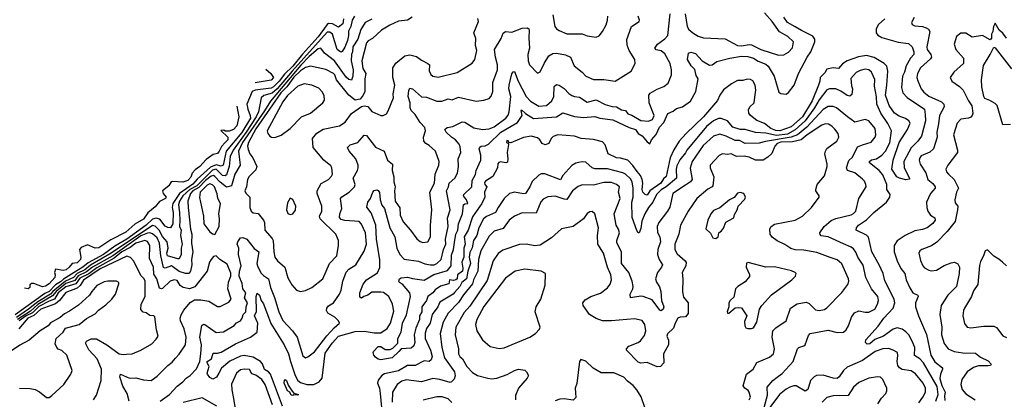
# Model space of a CAD drawing. Extents: x 1892934 to 2008621, y 567149 to 683290.
# Tile 132 of 256: x 1920764 to 1928487, y 648348 to 651328. Entities that reach past the tile are written whole.
import ezdxf

# ---------------------------------------------------------------- set-up
doc = ezdxf.new("R2010")
doc.units = 0

msp = doc.modelspace()

# ---------------------------------------------------------------- linework, layer by layer
at = {"layer": '0CON20XD'}
for points in [[(1923431.2, 649151.2), (1923431.8, 649185), (1923458.3, 649251.7), (1923485, 649285.6), (1923569.7, 649340.3), (1923587.2, 649382.8), (1923587.4, 649442.6), (1923561.3, 649605), (1923555.9, 649715.9), (1923521.7, 649811.7), (1923486.4, 649856.4), (1923494.2, 649895), (1923514.5, 649925.5), (1923532.9, 649975), (1923545, 649987.5), (1923565, 649992.5), (1923575, 649988), (1923585, 649972), (1923590, 649915), (1923603.3, 649873.3), (1923625.6, 649845), (1923666.8, 649695), (1923706.5, 649625), (1923721.9, 649535), (1923745.9, 649485), (1923779.1, 649449.1), (1923891.5, 649431.5), (1923942.4, 649412.4), (1923985, 649404.2), (1924015, 649404.8), (1924035, 649413.7), (1924069.2, 649445), (1924089.1, 649525), (1924107, 649565), (1924104.3, 649605), (1924124.4, 649705), (1924119.7, 649770.3), (1924139.2, 649835), (1924110.6, 649985), (1924126.8, 650015), (1924133.2, 650045), (1924176.5, 650083.5), (1924197.6, 650122.4), (1924205.4, 650175), (1924203.7, 650236.3), (1924224.4, 650285), (1924219.7, 650329.7), (1924210.9, 650350.9), (1924181.9, 650385), (1924150.6, 650405), (1924109.2, 650445), (1924099.2, 650465), (1924117.1, 650482.9), (1924161.2, 650488.8), (1924235, 650527.5), (1924255, 650524.5), (1924325, 650478.5), (1924395, 650466.9), (1924445, 650471.1), (1924485, 650486.6), (1924576.9, 650555), (1924595, 650578.6), (1924604.1, 650605), (1924615.2, 650725), (1924601.5, 650785), (1924602.1, 650815), (1924625, 650904), (1924635, 650919.2), (1924645, 650921.2), (1924673.4, 650845), (1924735, 650726.2), (1924769, 650689), (1924835, 650650), (1924895, 650654.6), (1924938, 650692), (1924953.1, 650725), (1924956.6, 650803.4), (1924975, 650819.1), (1924995, 650813.5), (1925035, 650787.8), (1925069.8, 650749.8), (1925093.8, 650733.8), (1925115, 650724.5), (1925155, 650720.9), (1925215, 650680.4), (1925285, 650697.8), (1925355, 650661.5), (1925412.1, 650647.9), (1925445.3, 650645.3), (1925485, 650621.8), (1925515, 650615.5), (1925535, 650588.6), (1925565, 650579.1), (1925635, 650537.9), (1925695, 650531.5), (1925727.1, 650545), (1925740.6, 650575), (1925700, 650675), (1925698.5, 650735), (1925709.6, 650750.4), (1925765, 650783.6), (1925816.2, 650803.8), (1925849.1, 650830.9), (1925876.5, 650895), (1925876.4, 650933.6), (1925866.6, 650985), (1925825, 651059.2), (1925795, 651084.4), (1925755, 651091.1), (1925745.8, 651105), (1925765.8, 651135), (1925825, 651176.5), (1925848.2, 651205), (1925865.8, 651374.2)], [(1924944.2, 651365.8), (1924960.8, 651275), (1924975, 651256), (1924995, 651242.5), (1925056.5, 651216.5), (1925175, 651216.5), (1925215, 651201.8), (1925285, 651190), (1925309.4, 651200.6), (1925335.8, 651235), (1925363.2, 651286.8), (1925374.5, 651325), (1925376.7, 651355)], [(1925982.9, 651372.9), (1925998.2, 651275), (1926011.7, 651251.7), (1926044.3, 651225), (1926085, 651197.5), (1926127.5, 651185), (1926298.2, 651178.2), (1926395, 651124.5), (1926425, 651121.8), (1926485, 651133.1), (1926505, 651130.8), (1926577.5, 651095), (1926715, 651048.8), (1926757.4, 651052.6), (1926795, 651074.4), (1926825, 651106.2), (1926831.9, 651155), (1926788.9, 651195), (1926722.3, 651232.3), (1926664.7, 651315), (1926605, 651381.1)], [(1923304.3, 651335.7), (1923297.8, 651295), (1923265, 651270.2), (1923216.5, 651296.5), (1923185, 651297.2), (1923175, 651290.7), (1923105, 651193.9), (1922981.3, 651058.7), (1922905, 650962.4), (1922840.3, 650899.7), (1922799.8, 650845), (1922755, 650800.5), (1922735, 650790.7), (1922609.4, 650775), (1922586.1, 650763.9), (1922545.7, 650665), (1922552.5, 650625), (1922572.3, 650575), (1922573.1, 650555), (1922505, 650442.1), (1922384, 650295), (1922358.7, 650185), (1922345, 650177.2), (1922305, 650188.5), (1922259, 650171), (1922155, 650077), (1922122, 650038), (1922017.3, 649962.7), (1921964.4, 649885), (1921959.4, 649855), (1921967.1, 649815), (1921965.6, 649725), (1921946.9, 649693.1), (1921925, 649696.5), (1921905, 649708.4), (1921863.2, 649763.2), (1921835, 649769.1), (1921805, 649761.4), (1921755.1, 649715), (1921605, 649606.6), (1921509.7, 649550.3), (1921420, 649485), (1921300.4, 649419.6), (1921258.1, 649385), (1921189.9, 649345), (1921108.3, 649291.7), (1921085, 649269.3), (1921045, 649247.2), (1920995, 649195.8), (1920960.3, 649179.7), (1920728.8, 649011.2)], [(1923390.7, 651355), (1923370.7, 651325), (1923361.5, 651275), (1923342.6, 651237.4), (1923343.6, 651205), (1923333.9, 651165), (1923315, 651112.3), (1923292.7, 651077.3), (1923285, 651073.3), (1923275, 651077.9), (1923254.3, 651095), (1923216.9, 651215), (1923195, 651231.2), (1923175, 651230.1), (1922901.9, 650925), (1922782.6, 650785), (1922745, 650750.9), (1922677.8, 650732.2), (1922657.3, 650715), (1922635.8, 650605), (1922618.8, 650565), (1922540.2, 650445), (1922437.3, 650305), (1922415, 650253.5), (1922407.6, 650175), (1922385, 650111.2), (1922375, 650103.6), (1922355, 650105.9), (1922305, 650154.4), (1922275, 650147.3), (1922151.9, 650025), (1922098.7, 649995), (1922042.6, 649945), (1922016.7, 649905), (1922008.3, 649875), (1922018.2, 649815), (1922018.6, 649751.4), (1922017.6, 649705), (1922029.8, 649675), (1922024.5, 649635), (1922038.8, 649565), (1922030.5, 649535), (1922029.5, 649485), (1922015, 649452.2), (1922005, 649450.4), (1921923.4, 649475), (1921917.7, 649495), (1921929.3, 649535), (1921921.4, 649585), (1921885, 649627.3), (1921856.9, 649676.9), (1921825, 649708.5), (1921805, 649714), (1921480, 649495), (1921319.1, 649400.9), (1921275.5, 649365), (1921215, 649334.9), (1921185, 649305.7), (1921123.2, 649276.8), (1921024.2, 649194.2), (1921005.9, 649174.1), (1920905, 649113.3), (1920833.8, 649055), (1920739.7, 648990.3)], [(1923525, 651331.1), (1923474.1, 651305), (1923439.2, 651250.8), (1923415.7, 651174.3), (1923377.4, 651115), (1923374.8, 651075.2), (1923366.2, 651053.8), (1923364.8, 651005), (1923379.1, 650935), (1923377.1, 650885), (1923365, 650853.3), (1923345, 650858.7), (1923325, 650877.9), (1923233.9, 651005), (1923155.5, 651065), (1923125.7, 651105.7), (1923105, 651098.7), (1923035, 651039.4), (1922969.2, 650970.8), (1922730.5, 650689.5), (1922685, 650612.2), (1922510.1, 650365), (1922480, 650295), (1922492.4, 650185), (1922451.5, 650115), (1922425.6, 650024.4), (1922385, 650013.5), (1922335, 650053.6), (1922295, 650098), (1922284.2, 650104.2), (1922265, 650099.6), (1922221.9, 650065), (1922170, 650010), (1922122.6, 649985), (1922103.1, 649965), (1922083.6, 649905), (1922085.6, 649855), (1922103, 649685), (1922113, 649645), (1922110.5, 649575), (1922122, 649505), (1922112.5, 649445), (1922114.1, 649405), (1922102.7, 649355), (1922093, 649337), (1922064.8, 649335.2), (1922015, 649352.4), (1921955, 649396), (1921905, 649377.1), (1921892.7, 649382.7), (1921870, 649475), (1921861.3, 649575), (1921841.6, 649615), (1921805, 649646.5), (1921785, 649655.1), (1921765, 649652.4), (1921715, 649630.5), (1921495, 649475.7), (1921335, 649386.6), (1921288.8, 649348.8), (1921222.7, 649317.3), (1921195, 649281.3), (1921125, 649256.3), (1921049.6, 649195), (1921020, 649160), (1920905, 649093.8), (1920848.8, 649041.2), (1920746.7, 648975)], [(1921865, 648333.8), (1921937.8, 648385), (1921998.7, 648451.3), (1922042.5, 648485), (1922069.6, 648515), (1922101.2, 648535), (1922151.3, 648588.7), (1922176, 648645), (1922184.5, 648705), (1922188.6, 648775), (1922177.7, 648835), (1922191.4, 648928.6), (1922205, 648938.1), (1922215, 648934.4), (1922305, 648872.3), (1922361.9, 648878.1), (1922445, 648927.5), (1922465, 648950), (1922495, 648964.5), (1922509.1, 648985), (1922516.3, 649013.7), (1922537.9, 649035), (1922540.4, 649075), (1922550.6, 649105), (1922525.8, 649145), (1922537.7, 649185), (1922512.9, 649215), (1922508.8, 649258.8), (1922486, 649315), (1922488.8, 649355), (1922500.8, 649395), (1922481, 649485), (1922482.5, 649535), (1922468.9, 649565), (1922474.4, 649585.6), (1922495, 649617.1), (1922515, 649618.1), (1922545, 649604.5), (1922602, 649532), (1922638.2, 649505), (1922624.2, 649415), (1922628.6, 649395), (1922655, 649341.2), (1922675, 649320), (1922715, 649294.2), (1922731.6, 649225), (1922761.5, 649148.5), (1922795, 649035.8), (1922827.3, 648967.3), (1922903.1, 648885), (1922938.9, 648835), (1922985, 648690.8), (1923005, 648674.2), (1923025, 648680.8), (1923075, 648720), (1923172.3, 648847.7), (1923229.6, 648910.4), (1923272, 648945), (1923264.4, 648965), (1923235, 648993.6), (1923181.8, 649025), (1923170.8, 649045), (1923171.8, 649065), (1923185, 649082.2), (1923224.2, 649105.8), (1923273.3, 649175), (1923285.4, 649205), (1923297.9, 649275), (1923323.2, 649346.8), (1923345, 649369.5), (1923400.5, 649405), (1923465, 649510.8), (1923484.6, 649565), (1923476.6, 649655), (1923445, 649722.5), (1923425.7, 649745), (1923315, 649750.9), (1923285, 649760.8), (1923272.1, 649775), (1923274, 649805), (1923290, 649845), (1923279.6, 649925), (1923291.4, 649938.6), (1923348.2, 649975), (1923390.4, 650015), (1923394, 650035), (1923378.8, 650085), (1923413.5, 650145), (1923418.2, 650165), (1923417.5, 650185), (1923399.7, 650235), (1923347.5, 650295), (1923335, 650326.2), (1923355, 650345.5), (1923414.7, 650365.3), (1923465, 650422.9), (1923485, 650420), (1923555, 650326.5), (1923622, 650295), (1923647.8, 650225), (1923687.5, 650195), (1923685.9, 650145), (1923698.8, 650095), (1923697.5, 650055), (1923705, 650027.1), (1923709.3, 650015), (1923703.1, 649985), (1923707.5, 649905), (1923745, 649852), (1923749.2, 649795), (1923770.5, 649740.5), (1923830, 649675), (1923878.7, 649608.7), (1923905, 649586), (1923925, 649580), (1923965, 649584.4), (1923985.5, 649625), (1923984.6, 649715), (1923996.8, 649835), (1923980, 649975), (1924016.6, 650045), (1924021.9, 650115), (1924050.8, 650185), (1924054.6, 650215), (1924024.5, 650295), (1923975, 650340), (1923949.4, 650355), (1923934.6, 650375), (1923931.8, 650405), (1923947.8, 650455), (1923942.2, 650482.2), (1923905, 650520), (1923866.9, 650585), (1923834.4, 650615), (1923825.4, 650635), (1923827, 650675), (1923811.8, 650725), (1923816.8, 650773.2), (1923825, 650790), (1923845, 650785.8), (1923915, 650723.1), (1923955, 650718.9), (1924035, 650688.8), (1924075, 650688.8), (1924125, 650707.5), (1924155, 650699.7), (1924205, 650720.9), (1924345, 650688.5), (1924405, 650696.7), (1924445, 650709.4), (1924461.4, 650728.6), (1924474.4, 650765), (1924475.4, 650835), (1924511.8, 650935), (1924510.9, 650975), (1924495, 651033.3), (1924488.7, 651095), (1924538.9, 651181.1), (1924555, 651222.5), (1924574.7, 651235.3), (1924625, 651231.4), (1924705, 651260.9), (1924744.2, 651264.2), (1924756.5, 651256.5), (1924760.8, 651245), (1924756.2, 651183.8), (1924762.7, 651105), (1924749.7, 651055), (1924750.9, 651005), (1924763.1, 650975), (1924825, 650907.5), (1924845, 650920), (1924876.7, 650985), (1924915.2, 651044.8), (1924945, 651062.2), (1924975, 651064.1), (1925045, 651051.8), (1925084.2, 651035), (1925112.5, 650965), (1925175, 650916.4), (1925205, 650884.6), (1925265, 650859.5), (1925345, 650857.5), (1925435, 650845.7), (1925558.6, 650925), (1925592.2, 650985), (1925587.8, 651015), (1925543.1, 651085), (1925529.2, 651129.2), (1925526.2, 651173.8), (1925563.1, 651275), (1925623.3, 651315), (1925626.2, 651325), (1925615.8, 651355)], [(1923840.9, 651349.1), (1923805, 651323.6), (1923733.9, 651316.1), (1923667.5, 651285), (1923601.4, 651245), (1923530.8, 651179.2), (1923497.8, 651162.2), (1923485, 651147.1), (1923448.4, 651005), (1923456.2, 650945), (1923478.4, 650905), (1923470, 650865), (1923469.6, 650765), (1923458.8, 650735), (1923435, 650704.4), (1923395, 650695.5), (1923345.4, 650735), (1923249.2, 650855), (1923235.8, 650895), (1923225, 650906.6), (1923165, 650936.8), (1923045, 650963.2), (1923005, 650953), (1922965, 650926.2), (1922915, 650876.8), (1922858.3, 650801.7), (1922812.7, 650752.7), (1922615, 650471.6), (1922558.8, 650365), (1922550.8, 650335), (1922555, 650308.6), (1922569.6, 650275), (1922593.4, 650243.4), (1922623.8, 650175), (1922615, 650149.2), (1922562.6, 650097.4), (1922549.5, 650075), (1922542.2, 650015), (1922530, 649985), (1922537.4, 649967.4), (1922567.5, 649935), (1922568.9, 649855), (1922580, 649825), (1922595, 649813.1), (1922635, 649805.6), (1922676.2, 649755), (1922682.9, 649735), (1922686.5, 649675), (1922745, 649610.6), (1922752.3, 649595), (1922756.9, 649506.9), (1922765.6, 649465), (1922784.6, 649434.6), (1922844.6, 649384.6), (1922867.5, 649302.5), (1922897.4, 649247.4), (1922935, 649206), (1922965.9, 649195.9)], [(1922965.9, 649195.9), (1923005, 649202.9), (1923055.8, 649225), (1923141.1, 649295), (1923194.5, 649415), (1923251.5, 649475), (1923264.5, 649555), (1923263.1, 649595), (1923244.4, 649645), (1923119.2, 649765), (1923116.5, 649785), (1923134.6, 649825), (1923133.6, 649863.6), (1923096.7, 649965), (1923097.3, 649985), (1923128, 650042), (1923186, 650075), (1923210.2, 650099.8), (1923216.4, 650115), (1923212.2, 650165), (1923205, 650180), (1923150, 650225), (1923065.8, 650325), (1923060, 650395), (1923095, 650437.5), (1923145, 650469.2), (1923272.5, 650495), (1923316.7, 650523.3), (1923365, 650591.5), (1923445, 650647.1), (1923465, 650650.9), (1923495, 650645.6), (1923525, 650606.9), (1923595, 650576), (1923615, 650576), (1923639.7, 650590.3), (1923655, 650613.3), (1923695.5, 650715), (1923693.6, 650745), (1923706.2, 650815), (1923691.2, 650875), (1923689.3, 650950.7), (1923713.8, 650986.2), (1923785, 651045.5), (1923825, 651051.8), (1923875, 651039.6), (1923915, 651010.8), (1923966, 650985), (1923976.9, 650975), (1923976.2, 650926.2), (1923988.5, 650898.5), (1924005, 650884.3), (1924045, 650877.8), (1924195, 650914.4), (1924313.8, 650986.2), (1924333.5, 651016.5), (1924348.9, 651085), (1924340, 651125), (1924340.9, 651180.9), (1924326.5, 651225), (1924362.7, 651315), (1924358.1, 651338.1)], [(1927549.4, 651335), (1927498.8, 651291.2), (1927482.7, 651255), (1927481.1, 651225), (1927495.3, 651205.3), (1927525, 651188.2), (1927655, 651152.2), (1927735, 651140.3), (1927764.6, 651115), (1927777.2, 651075), (1927777.1, 651055), (1927751.4, 651025), (1927716, 650965), (1927702.9, 650917.1), (1927686.9, 650885), (1927680.4, 650795), (1927691.8, 650755), (1927725, 650716.1), (1927860.4, 650625), (1927866.6, 650583.4), (1927867.8, 650535), (1927836, 650415), (1927809.1, 650375), (1927757, 650323), (1927698.4, 650215), (1927700, 650165), (1927743.8, 650085), (1927743, 650077), (1927715, 650070.9), (1927665, 650083.5), (1927644.3, 650095), (1927605.2, 650155), (1927614.1, 650225.9), (1927661.3, 650365), (1927727.3, 650465), (1927748.5, 650515), (1927736.7, 650535), (1927712.3, 650552.3), (1927661.3, 650571.3), (1927625, 650593.2), (1927583.4, 650653.4), (1927553.7, 650735), (1927566.5, 650815), (1927572, 650925), (1927565, 650964.5), (1927545.3, 650985), (1927465, 651032.4), (1927405, 651045.7), (1927343, 651037), (1927255, 651006.3), (1927217.3, 650982.7), (1927185, 650943.9), (1927145, 650951.2), (1927095, 650940), (1927078.6, 650911.4), (1927041.4, 650875), (1927040.2, 650845), (1927030.5, 650815), (1926979.2, 650690.8), (1926903.2, 650565), (1926815, 650487.6), (1926725, 650456.7), (1926695, 650457.8), (1926655, 650473.8), (1926605, 650513.7), (1926545, 650536.5), (1926495.5, 650575), (1926483.1, 650595), (1926479.7, 650620.3), (1926491.4, 650645), (1926524.6, 650675.4), (1926529.1, 650720.9), (1926537.4, 650775), (1926533, 650813), (1926515, 650849.1), (1926495, 650859.5), (1926468.6, 650861.4), (1926435, 650851.8), (1926395, 650849.6), (1926346.9, 650825), (1926285, 650777.7), (1926254.7, 650735), (1926236, 650695), (1926128.2, 650565), (1925990, 650435), (1925936.7, 650375), (1925894.6, 650305.4), (1925866, 650244), (1925835, 650097.9), (1925812.2, 650077.8), (1925791.5, 650045), (1925706.2, 649985), (1925685, 649951.9), (1925668.5, 649955), (1925652.5, 649975), (1925647.2, 649995), (1925651.3, 650045), (1925645, 650074.4), (1925632.6, 650105), (1925605.7, 650135.7), (1925573.4, 650183.4), (1925534.2, 650224.2), (1925475, 650240.8), (1925445, 650242.7), (1925378.6, 650275), (1925356.3, 650346.3), (1925335, 650369.7), (1925265, 650389), (1925166.4, 650396.4), (1925114.3, 650414.3), (1924985, 650423.8), (1924948.2, 650411.8), (1924933.1, 650395), (1924915, 650356), (1924885, 650345.6), (1924861.8, 650355), (1924842.9, 650385), (1924825, 650400.8), (1924775, 650413.1), (1924715, 650404.1), (1924615, 650361.9), (1924603.3, 650363.3), (1924595, 650377.1), (1924585, 650379.2), (1924582.5, 650365), (1924596.7, 650356.7), (1924598.3, 650348.3), (1924586.5, 650285), (1924593.3, 650236.7), (1924588.9, 650211.1), (1924575.6, 650204.4), (1924535, 650213.3), (1924521.8, 650208.2), (1924514, 650196), (1924510.8, 650165), (1924475, 650096.9), (1924418.1, 650061.9), (1924409.8, 650050.2), (1924411.3, 650035), (1924427.5, 650015), (1924409.8, 649975), (1924412.3, 649935), (1924387.5, 649885), (1924315, 649781.9), (1924281.9, 649675), (1924250.9, 649625), (1924257.5, 649565), (1924247.8, 649535), (1924247.4, 649465), (1924232.1, 649425), (1924238.7, 649378.7), (1924235.9, 649355), (1924197.9, 649325), (1924195.3, 649295), (1924185, 649285.5), (1924165, 649280.6), (1924135, 649287.5), (1924130, 649255), (1924065, 649235.4), (1924023.4, 649206.6), (1924005, 649183.5), (1923965.8, 649154.2), (1923953.8, 649125), (1923917.5, 649075), (1923918.9, 649035), (1923899.7, 649005), (1923900.2, 648975), (1923871.8, 648908.2), (1923859, 648855), (1923863.8, 648795), (1923855, 648767.8), (1923835, 648750.5), (1923755.4, 648744.6), (1923738.1, 648725), (1923685, 648674.7), (1923595, 648659.4), (1923575, 648664.5), (1923555, 648680), (1923541.5, 648695), (1923535.5, 648715), (1923538.6, 648725), (1923576.1, 648763.9), (1923595, 648761.9), (1923629.4, 648739.4), (1923670.6, 648739.4), (1923690.9, 648749.1), (1923730, 648790), (1923730, 648825), (1923755.8, 648875), (1923766, 648945), (1923798.8, 649011.2), (1923829.6, 649155), (1923824.4, 649185), (1923765, 649252.5), (1923743.3, 649265), (1923737.5, 649275), (1923742.5, 649295), (1923757, 649303), (1923805, 649307.5), (1923845, 649296), (1923935, 649283.8), (1924012.3, 649327.7), (1924120.2, 649359.8), (1924148.6, 649395), (1924151.3, 649478.7), (1924166.4, 649523.6), (1924175, 649580)], [(1924175, 649580), (1924184.8, 649645), (1924199.5, 649675), (1924206.4, 649725), (1924236.5, 649805), (1924244.6, 649875), (1924255, 649882.9), (1924278, 649885), (1924268.6, 649915), (1924245.9, 649945), (1924247.3, 649955), (1924310.4, 650015), (1924313.9, 650065), (1924337.8, 650112.2), (1924345.3, 650145), (1924380, 650225), (1924380, 650265), (1924368.4, 650315), (1924371.6, 650328.4), (1924383.6, 650336.4), (1924415, 650338.4), (1924440.2, 650349.8), (1924536.9, 650445), (1924669, 650521), (1924703.8, 650575), (1924695.9, 650614.1), (1924700.7, 650619.3), (1924731.1, 650591.1), (1924795, 650551.6), (1924973.6, 650566.4), (1925023, 650597), (1925115, 650569.4), (1925185, 650561.2), (1925275, 650567.5), (1925315, 650555.3), (1925415, 650541.6), (1925545, 650481.5), (1925594, 650465), (1925614.9, 650434.9), (1925645.3, 650415.3), (1925685, 650368.5), (1925705, 650353.8), (1925720.4, 650385), (1925755, 650427.7), (1925782.2, 650485), (1925815, 650521.4), (1925847.1, 650592.9), (1925889, 650611), (1925915, 650630), (1925962.9, 650645), (1926025, 650689.6), (1926068.2, 650765), (1926084.5, 650865), (1926070.5, 650890.5), (1926058.3, 650938.3), (1926031.5, 650965), (1926002.9, 651015), (1926010.6, 651065), (1926027.3, 651072.7), (1926065, 651062.2), (1926115.8, 651005), (1926175, 650971.4), (1926195, 650974.4), (1926230.7, 650999.3), (1926335, 651027.3), (1926425, 651042), (1926475, 651040), (1926520.5, 651025), (1926555, 651003), (1926615, 650978.2), (1926635, 650962.7), (1926680.9, 650885), (1926718, 650758), (1926735, 650747.9), (1926775, 650744), (1926795, 650756.2), (1926837.1, 650815), (1926873, 650907), (1926941.2, 651035), (1926969.8, 651075), (1927000.9, 651155), (1927000, 651175), (1926985, 651199.1), (1926895, 651242.1), (1926846.9, 651273.1), (1926785, 651306.9), (1926757.8, 651347.8)], [(1927778.9, 651345), (1927758.9, 651305), (1927765, 651291.4), (1927785, 651280.9), (1927845, 651274.6), (1927874.7, 651264.7), (1927892.5, 651252.5), (1927902.2, 651235), (1927877.8, 651115), (1927882.8, 651092.8), (1927911.4, 651055), (1927916.2, 651035), (1927908.7, 651021.3), (1927829.3, 650950.7), (1927805.4, 650905), (1927800.9, 650875), (1927807.1, 650847.1), (1927834.7, 650785), (1927855, 650757.9), (1927895, 650728), (1927995, 650683.9), (1928012, 650665), (1928013.8, 650645), (1927977.9, 650575), (1927969.7, 650510.3), (1927957.6, 650445), (1927960.3, 650405), (1927930.8, 650315), (1927902.3, 650287.7), (1927835, 650258.5), (1927823.1, 650245), (1927820, 650225), (1927825.5, 650195), (1927870.4, 650125), (1927886.4, 650075), (1927925, 650043.1), (1927943.3, 650015), (1927944.6, 650005), (1927908.8, 649965), (1927876.2, 649895), (1927877.7, 649855), (1927885.9, 649825.9), (1927907.8, 649795), (1927942.8, 649772.8), (1927945.4, 649755), (1927925, 649727.3), (1927881.4, 649695), (1927845, 649680.4), (1927785, 649670.8), (1927709.4, 649635), (1927645, 649591.8), (1927623.6, 649555), (1927623.4, 649505), (1927645.7, 649435), (1927674.3, 649375), (1927706.6, 649335), (1927717.8, 649285), (1927745.7, 649224.3), (1927768.2, 649185), (1927808, 649165), (1927810.6, 649155), (1927790.4, 649105), (1927791.1, 649075), (1927813.2, 649003.2), (1927876.2, 648856.2), (1927909.2, 648695), (1927941.4, 648641.4), (1928000.8, 648595), (1928002.9, 648585), (1927985.3, 648544.7), (1927981.7, 648511.7), (1927996, 648456), (1928023.6, 648405), (1928017.1, 648375), (1928020.8, 648339.2)], [(1928505, 651182.9), (1928475, 651221.2), (1928446.7, 651245), (1928415, 651300), (1928402.5, 651275), (1928397.5, 651235), (1928387.5, 651215), (1928387, 651183), (1928375, 651170), (1928315, 651204), (1928235, 651191.2), (1928185, 651221.8), (1928145, 651222.2), (1928112.9, 651195), (1928092.5, 651135), (1928107.5, 651095), (1928167.5, 651025), (1928165.8, 650985), (1928092, 650915), (1928061.2, 650875), (1928076.2, 650845), (1928135, 650804.2), (1928164.6, 650774.6), (1928205, 650691.2), (1928233, 650653), (1928240, 650595), (1928234.5, 650575.5), (1928223, 650563), (1928205, 650554.4), (1928145, 650546.9), (1928116.9, 650515), (1928089.3, 650425), (1928120.4, 650305), (1928120, 650285), (1928043.3, 650185), (1928028.1, 650155), (1928033.1, 650135), (1928047.8, 650115), (1928093.1, 650073.1), (1928127.3, 650005), (1928111.9, 649975), (1928098.2, 649915), (1928101.3, 649891.3), (1928121.2, 649865), (1928120, 649835), (1928100, 649745), (1928037.8, 649665), (1927957.7, 649582.3), (1927915, 649553.5), (1927838.8, 649525), (1927825, 649513.8), (1927817.1, 649495), (1927828.2, 649438.2), (1927846.7, 649396.7), (1927860.9, 649380.9), (1927895, 649361.5), (1927915, 649357.5), (1927955, 649362.7), (1928015, 649397.8), (1928068.8, 649418.8)], [(1928535, 650505.8), (1928475, 650503.8), (1928430, 650655), (1928415, 650670.6), (1928374.4, 650694.4), (1928335, 650710.6), (1928325.4, 650725), (1928310, 650800), (1928307, 650855), (1928322.4, 650967.6), (1928376.4, 651053.6), (1928405, 651112.5), (1928415, 651107.5), (1928542.8, 650942.8)], [(1922694.6, 650940.5), (1922734, 650905), (1922755.6, 650875), (1922735, 650854.6), (1922610.2, 650832.1)], [(1927949.1, 648335), (1927968.8, 648385), (1927959.8, 648449.8), (1927854.1, 648635), (1927825.2, 648665.2), (1927782.5, 648692.5), (1927784.3, 648755), (1927763.7, 648803.7), (1927737.5, 648855), (1927715, 648879.2), (1927685, 648898.8), (1927645, 648910.4), (1927615, 648898.2), (1927540, 648845), (1927471.3, 648818.7), (1927432, 648785), (1927412.1, 648782.1), (1927398, 648795), (1927401.2, 648815), (1927497.5, 648922.5), (1927541.2, 648985), (1927615.6, 649064.4), (1927627.3, 649105), (1927622.5, 649135), (1927549.5, 649279.5), (1927537.7, 649335), (1927505.6, 649405), (1927446.8, 649505), (1927422, 649622), (1927405, 649638.1), (1927325.5, 649675), (1927328.4, 649695), (1927342.7, 649715), (1927405, 649757.3), (1927464.2, 649815.8), (1927561.4, 649895), (1927590, 649935), (1927590.9, 649955), (1927565.4, 649995), (1927564, 650035), (1927535, 650109.5), (1927505, 650143.3), (1927430, 650205), (1927429.2, 650215), (1927445, 650227.7), (1927485, 650237.2), (1927525, 650265.5), (1927553.5, 650296.5), (1927588, 650362), (1927600.9, 650455), (1927572.1, 650512.1), (1927518.2, 650595), (1927487.8, 650665), (1927485, 650723.3), (1927469.3, 650805), (1927469.9, 650859.9), (1927445, 650917.1), (1927425, 650934.4), (1927395, 650939.1), (1927355, 650930), (1927325, 650914.2), (1927283.5, 650866.5), (1927287.9, 650807.9), (1927296.7, 650785), (1927290, 650740), (1927275, 650727.5), (1927255, 650732.2), (1927205, 650767.3), (1927165, 650784.7), (1927115, 650785.9), (1927095, 650778.2), (1927035, 650699.7), (1926998, 650635), (1926925.2, 650534.8), (1926846.2, 650463.8), (1926785, 650429.7), (1926698.9, 650418.9), (1926615, 650436.4), (1926535, 650442.3), (1926455, 650466.8), (1926415, 650466.1), (1926358.1, 650485), (1926314.7, 650534.7), (1926265, 650553.2), (1926245, 650553.2), (1926205, 650534.1), (1926151.5, 650488.5), (1925995.2, 650305), (1925985, 650283.8), (1925940.7, 650229.3), (1925917.7, 650182.3), (1925911.6, 650155), (1925915.6, 650085), (1925834.2, 650015.8), (1925795, 649991.9), (1925757.4, 649955), (1925729.7, 649895), (1925695.2, 649854.8), (1925667.2, 649805), (1925643.2, 649746.8), (1925635, 649688.8), (1925623.6, 649656.4), (1925615, 649656.2), (1925605, 649673.8), (1925568.2, 649775), (1925563.8, 649895), (1925576.7, 649935), (1925576.5, 650005), (1925568.3, 650055), (1925555, 650079.6), (1925516.4, 650116.4), (1925495, 650125.9), (1925375, 650156.6), (1925275, 650156.5), (1925255, 650165.4), (1925205, 650210.6), (1925175, 650213.5), (1925147.3, 650207.3), (1925125, 650201.9), (1925095, 650184.3), (1925025, 650105.6), (1925005, 650071.5), (1924882.5, 650117.5), (1924855, 650118.9), (1924835, 650108.9), (1924782.8, 650057.2), (1924764.1, 650015), (1924730, 649965), (1924715, 649960.4), (1924645, 649975.5), (1924605, 649963.1), (1924564.3, 649925.7), (1924515.4, 649855), (1924495.5, 649814.5), (1924425, 649784.2), (1924401.1, 649765), (1924365.3, 649695), (1924349.3, 649635), (1924324.2, 649595.8), (1924312.8, 649537.2), (1924295, 649500.4), (1924290.4, 649465), (1924298.6, 649415), (1924278.6, 649355), (1924268.2, 649295), (1924232, 649265), (1924216, 649234), (1924175, 649187.9), (1924164.7, 649175), (1924059.6, 649110.4), (1924044.7, 649075), (1923999, 649015), (1923983.7, 648946.3), (1923954.8, 648905), (1923943.4, 648866.6), (1923942.9, 648825), (1923986.5, 648735), (1923998, 648685), (1923991.2, 648658.8), (1923975, 648646.1), (1923935, 648651.5), (1923866.6, 648613.4), (1923805, 648614.3), (1923735, 648572.7), (1923625, 648548.9), (1923604.3, 648535.7), (1923575, 648498.5), (1923570.4, 648475), (1923585.7, 648435), (1923591.3, 648395), (1923600.8, 648285)], [(1922765, 650404), (1922815, 650421.4), (1922885.7, 650475), (1922975, 650564.3), (1923044.6, 650595.4), (1923140.8, 650675), (1923153.2, 650696.8), (1923151.7, 650731.7), (1923138.9, 650758.9), (1923111.1, 650791.1), (1923055, 650814.5), (1922994.4, 650824.4), (1922945, 650806.4), (1922865, 650732.2), (1922827.7, 650682.3), (1922703.8, 650455), (1922708.8, 650435), (1922725, 650413.8), (1922740, 650405), (1922765, 650404)], [(1922467.9, 650648.7), (1922483.3, 650565), (1922466.7, 650495), (1922440, 650465), (1922407, 650453), (1922375, 650452.5), (1922365, 650460), (1922342.5, 650457.5), (1922397, 650407), (1922396.2, 650385), (1922376.6, 650363.4), (1922346.1, 650333.9), (1922328.9, 650295), (1922315, 650278.6), (1922281.3, 650268.7), (1922225, 650231.1), (1922175.7, 650175), (1922139.1, 650150.9), (1922116.9, 650123.1), (1922105, 650091.4), (1922081.4, 650065), (1922042.5, 650052.5), (1921965, 650058.8), (1921952.5, 650055), (1921932.5, 650025), (1921883.3, 649985), (1921888.8, 649965), (1921913.3, 649935), (1921906.7, 649925), (1921860.2, 649899.8), (1921825, 649858.8), (1921769.1, 649810.9), (1921735, 649762.1), (1921668, 649722), (1921595, 649661.3), (1921479.7, 649600.3), (1921385, 649538), (1921355, 649534), (1921295, 649560), (1921245, 649540), (1921232.5, 649525), (1921243.3, 649465), (1921240, 649445), (1921215, 649420.8), (1921175, 649413.8), (1921152, 649385), (1921128.8, 649365), (1921105, 649358.8), (1921045, 649370), (1921037.5, 649345), (1921042.5, 649325), (1921038.8, 649305), (1920995, 649254.6), (1920965, 649235.7), (1920941.7, 649231.7), (1920875, 649256.7), (1920855, 649257.5), (1920843.6, 649246.4), (1920842.5, 649225), (1920830, 649215), (1920802.1, 649219.9)], [(1926601.9, 648285), (1926629.6, 648380.4), (1926627.1, 648445), (1926670.8, 648495), (1926705, 648522.6), (1926745, 648552), (1926831.3, 648645), (1926864.6, 648745.4), (1926875, 648755.8), (1926915, 648767.5), (1926925, 648776), (1926951.8, 648848.2), (1926964.4, 648865.6), (1927105, 648890.5), (1927175, 648872.5), (1927225, 648876.5), (1927245.9, 648894.1), (1927265, 648924.2), (1927287.6, 648992.4), (1927312.4, 649027.6), (1927345, 649043.3), (1927395, 649031.9), (1927425, 649033.5), (1927470.5, 649055), (1927493.3, 649095), (1927500.5, 649125), (1927495, 649156.2), (1927445.3, 649215.3), (1927400, 649305), (1927380.7, 649400.7), (1927336.6, 649465), (1927322.7, 649502.7), (1927305, 649528.9), (1927285, 649543.8), (1927225, 649569.6), (1927105, 649622.7), (1927051.3, 649631.3), (1927041.2, 649641.2), (1927040.9, 649655), (1927074.3, 649705.7), (1927128.4, 649751.6), (1927165, 649766.7), (1927285, 649797.1), (1927305, 649806.5), (1927322.9, 649825), (1927344.6, 649925), (1927402.2, 650015), (1927401.5, 650035), (1927390.5, 650060.5), (1927375, 650077.5), (1927314.4, 650125), (1927256.7, 650145), (1927248, 650165), (1927267.9, 650222.1), (1927295, 650249.4), (1927335, 650328.9), (1927373.1, 650346.9), (1927443, 650367), (1927474.4, 650405), (1927479.1, 650425), (1927472.5, 650475), (1927423.5, 650533.5), (1927395, 650543.6), (1927315, 650524.6), (1927255.5, 650565), (1927170.6, 650635), (1927145, 650647.2), (1927105, 650646.9), (1927065, 650623.7), (1926937.2, 650485), (1926865, 650424.7), (1926814.5, 650405.5), (1926612.7, 650372.7), (1926565, 650358), (1926455, 650356.7), (1926409.2, 650379.2), (1926375, 650380.3), (1926305, 650413.9), (1926255, 650428.9), (1926205.8, 650415), (1926125, 650341.8), (1926037.3, 650215), (1926022.1, 650162.1), (1926038.8, 650075), (1926024.7, 650055.3), (1925985, 650028.4), (1925886.7, 649965), (1925862.3, 649857.7), (1925845, 649824.3), (1925776.5, 649735), (1925762.9, 649705), (1925767, 649657), (1925783.6, 649623.6), (1925789, 649585), (1925768.7, 649525), (1925765.4, 649485), (1925779.2, 649445), (1925805.4, 649405), (1925796.9, 649385), (1925765.2, 649344.8), (1925750.3, 649295), (1925758.6, 649268.6), (1925782.6, 649232.6), (1925793.2, 649195), (1925796.9, 649125), (1925815.6, 649075), (1925811.4, 649055), (1925795, 649043.5), (1925785, 649048.6), (1925725, 649128.8), (1925655, 649156.6), (1925635, 649159.3), (1925555, 649144.2), (1925552.9, 649175), (1925572.4, 649215), (1925574.8, 649235), (1925568.4, 649275), (1925542.6, 649342.6), (1925484.5, 649415), (1925483.1, 649505), (1925446.3, 649576.3), (1925447.3, 649595), (1925469.2, 649655), (1925461.1, 649685), (1925443.2, 649715), (1925425.3, 649804.7), (1925472.7, 649925), (1925460, 649975), (1925469.1, 650015), (1925445.6, 650035.6), (1925405, 650049.7), (1925345, 650050.6), (1925265, 650029.1), (1925175, 650031.8), (1925145, 650019.1), (1925098.5, 649985), (1925055, 649916.9), (1925035, 649918.2), (1924965, 649943.6), (1924905, 649938.5), (1924870.9, 649919.1), (1924852.6, 649897.4), (1924815, 649809.4), (1924705, 649813.1), (1924644, 649786), (1924603.6, 649755), (1924555, 649688.5), (1924485, 649667.7), (1924445, 649630), (1924381.3, 649515), (1924362.5, 649445), (1924356.7, 649355), (1924323.9, 649285), (1924315.7, 649254.3), (1924245, 649169.3), (1924205, 649108), (1924123.5, 649025), (1924086.1, 648955), (1924061.3, 648865), (1924074.7, 648754.7), (1924096.7, 648675), (1924173, 648565), (1924178.3, 648531.7), (1924172.4, 648507.6), (1924150.8, 648485), (1924139, 648481), (1924058.6, 648505), (1924005, 648512.9), (1923914.7, 648485.3), (1923795, 648502.4), (1923759.9, 648490.1), (1923724.5, 648465), (1923689.1, 648405), (1923685.4, 648325)], [(1926485.4, 648344.6), (1926495, 648364.3), (1926485.5, 648405.5), (1926477.3, 648417.3), (1926452, 648435), (1926439.4, 648455), (1926464.2, 648545), (1926517.8, 648585), (1926545, 648638.6), (1926645, 648678.8), (1926675.5, 648704.5), (1926684.2, 648745), (1926666.2, 648835), (1926671.1, 648885), (1926695, 648910.5), (1926774.4, 648965), (1926810, 649065), (1926862.3, 649097.7), (1926931.3, 649111.3), (1926955, 649101.4), (1927005, 649050), (1927035, 649044.4), (1927075, 649054.4), (1927095, 649067.1), (1927212.6, 649187.4), (1927260.5, 649249.5), (1927266.7, 649275), (1927263.6, 649293.6), (1927212.8, 649412.8), (1927175, 649442.1), (1927121.7, 649461.7), (1927015, 649500.4), (1926915, 649520.4), (1926845, 649521.8), (1926811.2, 649531.2), (1926764.6, 649564.6), (1926705, 649591.9), (1926665, 649620.8), (1926649.4, 649645), (1926648.5, 649685), (1926655, 649702.5), (1926685, 649722.5), (1926845, 649754.3), (1926904.5, 649785.5), (1926975, 649854), (1927033.3, 649935), (1927033.8, 649945), (1927008, 649985), (1927008, 649995), (1927018.8, 650035), (1927075, 650102.5), (1927097.5, 650175), (1927097.9, 650195), (1927079.1, 650275), (1927083.3, 650295), (1927095, 650318.1), (1927174.2, 650375), (1927188.9, 650405), (1927183.1, 650435), (1927158.5, 650468.5), (1927135, 650492.9), (1927108, 650508), (1927085, 650509.5), (1927055, 650500.4), (1926941.6, 650425), (1926894, 650386), (1926825, 650369.5), (1926735, 650365.7), (1926704.2, 650355), (1926687.1, 650335), (1926662.5, 650277.5), (1926632, 650248), (1926595, 650226.2), (1926535, 650226.8), (1926485, 650248.5), (1926445, 650257.5), (1926385, 650253.5), (1926345, 650274.5), (1926315, 650270.5), (1926276.4, 650276.4), (1926249.1, 650260.9), (1926180, 650185), (1926180, 650165), (1926209.1, 650095), (1926201.1, 650025), (1926195.6, 650015), (1926161.8, 649998.2), (1926075.5, 649925), (1926006.2, 649825), (1925946.7, 649715), (1925932.7, 649645), (1925903.1, 649565), (1925901.2, 649525), (1925920.9, 649490.9), (1925984.2, 649435), (1925991.7, 649421.7), (1925988.1, 649395), (1925959.4, 649345), (1925965.5, 649295), (1925962.8, 649192.8), (1925971.1, 649151.1), (1926006, 649106), (1926007.3, 649022.7), (1925985, 648996.2), (1925945, 648994.4), (1925926.7, 648985), (1925904.6, 648945.4), (1925892.7, 648907.3), (1925845, 648863.1), (1925839.7, 648845), (1925852.8, 648812.8), (1925852.7, 648777.3), (1925812.9, 648705), (1925816.9, 648635), (1925790, 648605), (1925765, 648602.9), (1925685, 648637.5), (1925635, 648633.1), (1925615, 648640), (1925523.6, 648733.6), (1925523.1, 648745), (1925541.9, 648765), (1925615, 648793.2), (1925633.1, 648806.9), (1925665, 648849.2), (1925675.5, 648885), (1925666.4, 648936.4), (1925645, 648967.1), (1925585, 648979.2), (1925405, 648964.2), (1925335, 648965.3), (1925285, 648982.1), (1925234.2, 649015), (1925182.5, 649085), (1925180.8, 649105), (1925200.2, 649129.8), (1925243.3, 649155), (1925318.3, 649181.7), (1925375, 649224.2), (1925395, 649253.3), (1925404.4, 649285.6), (1925400, 649325), (1925374.7, 649385), (1925341.8, 649495), (1925297.8, 649565), (1925295.5, 649635), (1925304.3, 649695), (1925274, 649805), (1925255, 649822), (1925235, 649820.8), (1925215, 649806), (1925185.5, 649764.5), (1925105, 649704.4), (1925013.4, 649686.6), (1924934, 649616), (1924845, 649558.6), (1924805, 649554.4), (1924735, 649567.5), (1924685, 649564.4), (1924552.1, 649517.9), (1924516.1, 649493.9), (1924478.5, 649435), (1924430, 649280), (1924295, 649079.2), (1924249.2, 649030.8), (1924184.7, 648915), (1924179.1, 648855), (1924206.2, 648745), (1924205.5, 648705), (1924215, 648685.6), (1924236.2, 648665), (1924270.8, 648605), (1924315, 648558.5), (1924355, 648534.5), (1924435, 648513.5), (1924465, 648509.5), (1924505, 648514.5), (1924587.7, 648542.3), (1924645, 648575.5), (1924675, 648584.4), (1924726.6, 648576.6), (1924740, 648565), (1924753.8, 648535), (1924744, 648515), (1924677.1, 648435), (1924652.1, 648377.9), (1924651.9, 648345)], [(1922295, 649642.5), (1922327.1, 649705), (1922330.4, 649765), (1922325.4, 649805.4), (1922338.4, 649885), (1922317.8, 649925), (1922311.6, 649961.6), (1922291.5, 650015), (1922275, 650033), (1922255, 650039.8), (1922235, 650028.3), (1922178.1, 649975), (1922173.2, 649933.2), (1922204.6, 649785), (1922206.7, 649725), (1922255, 649663.8), (1922275, 649646.7), (1922295, 649642.5)], [(1922885, 649800), (1922905, 649803.3), (1922927.7, 649832.3), (1922930, 649865), (1922905, 649917.5), (1922885, 649927.5), (1922865, 649890), (1922856.2, 649835), (1922866.7, 649806.7), (1922885, 649800)], [(1926225, 649610), (1926241.2, 649625), (1926247.5, 649655), (1926269.3, 649670.7), (1926285, 649692.5), (1926301.7, 649738.3), (1926365, 649773.3), (1926370.3, 649799.7), (1926392, 649835), (1926400, 649865), (1926451.7, 649918.3), (1926456.1, 649936.1), (1926442.5, 649965), (1926415, 649970.8), (1926395, 649966), (1926367.4, 649932.6), (1926330, 649915), (1926255, 649852), (1926205, 649829.4), (1926185.7, 649805), (1926161.4, 649755), (1926145.8, 649685.8), (1926183, 649653), (1926200.8, 649615), (1926225, 649610)], [(1921623.3, 648335), (1921607.3, 648395), (1921571.5, 648451.5), (1921550.4, 648525), (1921554, 648545), (1921625, 648515.4), (1921675, 648516.8), (1921735, 648500.9), (1921795, 648497.1), (1921840.9, 648529.1), (1921926, 648614), (1921959.9, 648640.1), (1921985, 648671.4), (1922015, 648702.9), (1922062.9, 648775), (1922070, 648835), (1922052.8, 648902.8), (1922024, 648965), (1922022.9, 648985), (1922029.1, 649010.9), (1922051.8, 649048.2), (1922100.8, 649109.2), (1922135, 649128.9), (1922185, 649130.5), (1922247.6, 649117.6), (1922315, 649078.1), (1922335, 649075.7), (1922405, 649111.4), (1922421.4, 649135), (1922396, 649215), (1922400.8, 649269.2), (1922418.7, 649315), (1922419.3, 649339.3), (1922390.5, 649410.5), (1922332.9, 649445), (1922305, 649474.2), (1922285, 649469.2), (1922264.3, 649445), (1922253.1, 649425), (1922234.4, 649355), (1922137.5, 649232.5), (1922095, 649216.1), (1922045, 649225.3), (1922023, 649243), (1922000.1, 649280.1), (1921975, 649286.1), (1921945, 649274.6), (1921885, 649217.7), (1921874.7, 649214.7), (1921860.3, 649220.3), (1921840.5, 649295), (1921815, 649330.8), (1921812.6, 649385), (1921782.7, 649455), (1921784.7, 649555), (1921765, 649587.4), (1921745, 649595.2), (1921675, 649573.6), (1921629.7, 649540.3), (1921565.6, 649505), (1921505, 649456.8), (1921368.5, 649381.5), (1921305, 649334.3), (1921235, 649299), (1921204.6, 649255.4), (1921125, 649232.3), (1921066.2, 649185), (1921035.8, 649134.2), (1920995, 649119.6), (1920915, 649077.7), (1920863.2, 649026.8), (1920815, 649004.6), (1920760.5, 648965)], [(1928503.8, 649395), (1928471.2, 649425), (1928445, 649449.2), (1928405, 649471.2), (1928355, 649522.5), (1928337.5, 649515), (1928323.8, 649475), (1928299.1, 649430.9), (1928290.8, 649399.2), (1928279.8, 649250.2), (1928245, 649198.8), (1928230, 649155), (1928174.3, 649065), (1928165.8, 649045), (1928162.5, 649005), (1928174.2, 648944.2), (1928195, 648913.8), (1928225, 648910.8), (1928325, 648921.9), (1928405, 648922.5), (1928425, 648912), (1928475, 648846.2), (1928505, 648834.2)], [(1921343.3, 648345), (1921365, 648380), (1921401.8, 648495), (1921405.5, 648584.5), (1921372.1, 648665), (1921306.3, 648736.3), (1921283.5, 648785), (1921281.9, 648795), (1921288.6, 648805), (1921325, 648822.5), (1921365, 648823.1), (1921446.5, 648776.5), (1921545, 648705.4), (1921575, 648699.2), (1921601.7, 648701.7), (1921645, 648705.6), (1921715, 648734.3), (1921800, 648785), (1921835, 648820), (1921848.6, 648845), (1921835.6, 648895), (1921823.3, 648995), (1921815, 649003.3), (1921785, 649007.5), (1921756.2, 649026.2), (1921732.3, 649032.3), (1921714.6, 649054.6), (1921716.7, 649095), (1921748.8, 649155), (1921748.5, 649275), (1921739.4, 649295), (1921717.6, 649317.6), (1921655, 649436), (1921632.8, 649462.8), (1921605, 649470.9), (1921395, 649372.3), (1921265, 649283.5), (1921237.3, 649242.7), (1921215, 649221.8), (1921125, 649186.8), (1921074.7, 649124.7), (1921045, 649099.1), (1920928.4, 649055), (1920873.4, 649006.6), (1920826.6, 648985), (1920757.8, 648902.2)], [(1924525, 648747.5), (1924565, 648752.5), (1924765, 648836), (1924810, 648865), (1924840.7, 648899.3), (1924846.7, 648915), (1924806, 649035), (1924815.8, 649074.2), (1924850.8, 649135), (1924885.8, 649245), (1924886.7, 649335), (1924855, 649354), (1924725, 649369.5), (1924651.2, 649355), (1924575, 649298.6), (1924405, 649075.7), (1924349.6, 648975), (1924339.4, 648935), (1924348.6, 648885), (1924392.5, 648815), (1924453.3, 648763.3), (1924525, 648747.5)], [(1926505, 648903.3), (1926519.2, 648910.8), (1926545, 648953.8), (1926567.1, 649055), (1926584.6, 649085.4), (1926660.5, 649169.5), (1926821.2, 649285), (1926850, 649315), (1926853.3, 649335), (1926847.5, 649345), (1926817.9, 649357.9), (1926685, 649388.2), (1926615, 649386.7), (1926477, 649423), (1926465, 649417.5), (1926462.9, 649385), (1926488.6, 649328.6), (1926487.6, 649312.4), (1926455, 649270.8), (1926396.2, 649235), (1926378.6, 649215), (1926365, 649150), (1926336.7, 649123.3), (1926326.7, 649105), (1926326.2, 649075), (1926312.5, 649035), (1926315, 649023.8), (1926325, 649024), (1926374.5, 649065.5), (1926405, 649070), (1926426.1, 649066.1), (1926466.7, 649005), (1926448.8, 648958.8), (1926451.4, 648925), (1926460.3, 648910.3), (1926475, 648903.8), (1926505, 648903.3)], [(1928068.8, 649418.8), (1928095.7, 649425.7), (1928121.7, 649411.7), (1928134.5, 649384.5), (1928133.7, 649336.3), (1928111.8, 649235), (1928043.8, 649166.2), (1927990.4, 649085), (1927981.8, 649015), (1927996.3, 648915), (1927993.8, 648855), (1928015, 648786), (1928045, 648744.4), (1928093.3, 648725), (1928162.3, 648712.3), (1928261.9, 648711.9), (1928300.6, 648680.6), (1928359.8, 648649.8), (1928383.3, 648625), (1928377.5, 648615), (1928358.9, 648611.1), (1928285, 648610.3), (1928245, 648598), (1928195, 648565.5), (1928152.3, 648505), (1928144.6, 648465), (1928155.4, 648425), (1928185, 648390.5), (1928258.6, 648345)], [(1920763.1, 648436.9), (1920845, 648434.6), (1920885.3, 648425.3), (1920918, 648408), (1920975, 648362.5), (1920995, 648362.5), (1921015, 648378), (1921110, 648465), (1921165.8, 648545), (1921175.8, 648575), (1921132.2, 648695), (1921095, 648732.9), (1921065, 648742), (1921054.2, 648755), (1921041.4, 648785), (1921050.6, 648825), (1921104, 648875), (1921122.7, 648907.3), (1921230.8, 648935), (1921286.4, 648983.6), (1921355, 649018.6), (1921381.9, 649048.1), (1921439.4, 649090.6), (1921485.3, 649134.7), (1921515, 649173.8), (1921542, 649255), (1921540, 649265), (1921522.5, 649275), (1921455, 649276.5), (1921425, 649270.5), (1921368.4, 649241.6), (1921328.9, 649195), (1921312, 649165), (1921225, 649086.7), (1921155, 649040), (1921115, 649019.1), (1921080.4, 648989.6), (1921005, 648949.2), (1920987.5, 648925), (1920925, 648885.5), (1920838.4, 648811.6), (1920765, 648772.7), (1920645, 648693.1)], [(1922824.5, 648295), (1922731.9, 648545), (1922715, 648564.7), (1922683.4, 648583.4), (1922667.2, 648627.2), (1922652.7, 648645), (1922595, 648678.6), (1922525, 648693.2), (1922495, 648685.9), (1922412.2, 648647.8), (1922347.3, 648592.7), (1922326.9, 648553.1), (1922307.8, 648522.2), (1922277.3, 648507.3), (1922255, 648519.5), (1922236.4, 648545), (1922233.8, 648555), (1922249.2, 648605), (1922234.3, 648635), (1922235.4, 648645), (1922267.5, 648665), (1922280, 648710), (1922315, 648710.4), (1922345, 648719.1), (1922455.8, 648784.2), (1922574.2, 648835), (1922625.7, 648875), (1922632.5, 648945), (1922605.9, 649005), (1922621.9, 649038.1), (1922617.8, 649155), (1922625, 649181.2), (1922645, 649166), (1922658.7, 649125), (1922677.1, 649097.1), (1922733.7, 648943.7), (1922839.3, 648775), (1922872.3, 648705), (1922886.8, 648645), (1922925.6, 648535), (1922946.3, 648495), (1922965, 648481.2), (1923015, 648465.5), (1923070, 648465), (1923112.9, 648485), (1923136.7, 648513.3), (1923159.8, 648710.2), (1923215, 648788.1), (1923264.9, 648845.1), (1923395, 648881.8), (1923465, 648882.2), (1923545, 648870), (1923595, 648870.5), (1923645, 648904.5), (1923673.1, 648945), (1923699.5, 649040.5), (1923688.9, 649095), (1923658.2, 649155), (1923616.6, 649186.6), (1923595, 649190.3), (1923525, 649188.9), (1923494.7, 649165.3), (1923463.6, 649156.4), (1923445, 649143.3), (1923431.2, 649151.2)], [(1927815, 648320), (1927848.9, 648365), (1927869.1, 648405), (1927868.7, 648435), (1927850.3, 648475), (1927789.6, 648549.6), (1927755, 648572.1), (1927685, 648583.4), (1927664, 648595), (1927652.5, 648615), (1927645.9, 648645), (1927651.4, 648691.4), (1927648.1, 648715), (1927616.2, 648735), (1927578.5, 648748.5), (1927535, 648745.3), (1927475, 648722.6), (1927375, 648652.2), (1927255, 648601.8), (1927224.2, 648575.8), (1927191.9, 648525), (1927176.9, 648513.1), (1927145, 648515.5), (1927065, 648539.1), (1927014, 648535), (1926994.4, 648525), (1926965.5, 648495), (1926944.5, 648425.5), (1926925, 648411.4), (1926855, 648454.4), (1926835, 648455.5), (1926805, 648444.6), (1926775, 648429.3), (1926724, 648386), (1926615, 648241.4)], [(1925666.1, 648285), (1925637.4, 648367.4), (1925603.9, 648423.9), (1925575, 648458.1), (1925531.5, 648491.5), (1925503.6, 648523.6), (1925425, 648555.6), (1925325, 648556.4), (1925262.8, 648592.8), (1925205, 648646.7), (1925165, 648660), (1925153.3, 648645), (1925133.2, 648473.2), (1925121.2, 648435), (1925125, 648362), (1925105, 648341.1), (1925035, 648351.8), (1925000.9, 648349.1), (1924965, 648337.8)], [(1922747, 648305), (1922688.6, 648465), (1922661.6, 648505), (1922615, 648538), (1922585, 648548.2), (1922565, 648581.8), (1922525, 648585.2), (1922495, 648579.7), (1922464.5, 648555), (1922425, 648466.7), (1922426.6, 648423.4), (1922440.3, 648355), (1922453.5, 648275)], [(1927495, 648314.3), (1927522.4, 648357.6), (1927556.6, 648393.4), (1927564, 648415), (1927566, 648435), (1927534.4, 648504.4), (1927515, 648522.5), (1927495, 648525.7), (1927425, 648515.4), (1927345, 648480.9), (1927305, 648444.4), (1927262.5, 648377.5), (1927143.2, 648376.8), (1927095, 648361.9), (1927057.1, 648325)], [(1922905, 648377.5), (1922892.3, 648382.3), (1922883.8, 648403.8), (1922863.8, 648415), (1922838, 648475), (1922840.5, 648499.5), (1922845, 648503.3), (1922857.5, 648495), (1922869.2, 648459.2), (1922901.2, 648411.2), (1922915, 648397.5), (1922950, 648385), (1922945, 648380), (1922915, 648382.5), (1922905, 648377.5)], [(1922310, 648295), (1922195, 648360.9), (1922045, 648322.6)], [(1924153.5, 648323.5), (1924125, 648351.1), (1924077.6, 648367.6), (1924035, 648368.1), (1923929.1, 648340.9)]]:
    msp.add_lwpolyline(points, dxfattribs=at)

doc.saveas('drawing.dxf')
